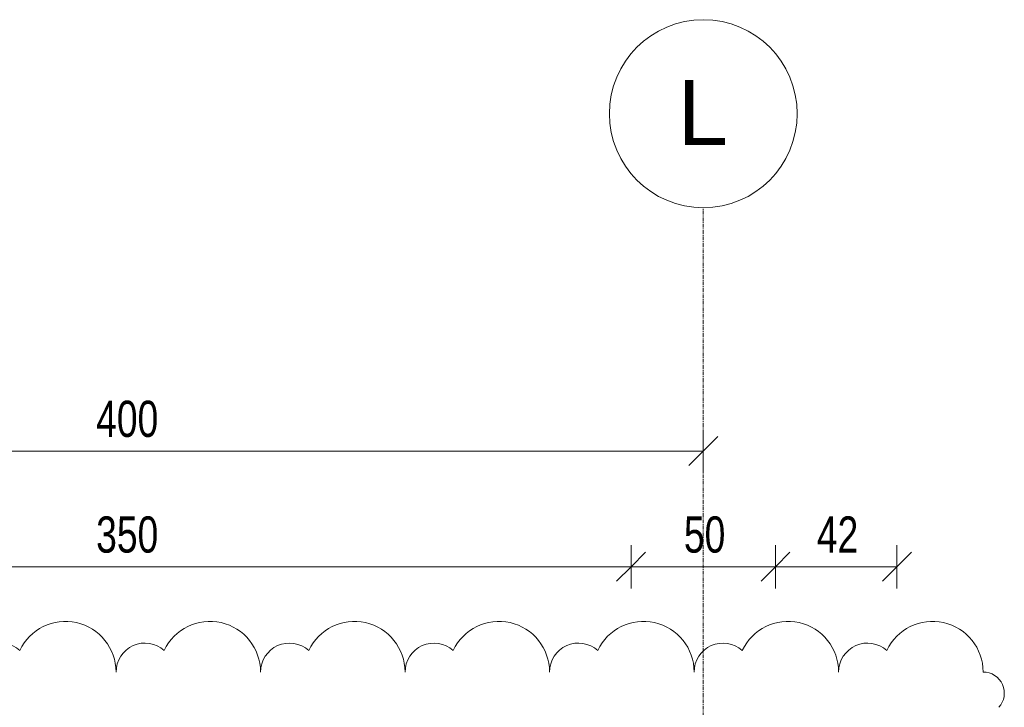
# Model space of a CAD drawing. Header units: millimetres. Extents: x 8507 to 110494, y 1100 to 66219.
# Tile 34 of 38: x 94681 to 98088, y 63841 to 66219. Entities that reach past the tile are written whole.
import ezdxf

# ---------------------------------------------------------------- set-up
doc = ezdxf.new("R2010")
doc.units = ezdxf.units.MM
doc.linetypes.add('Ligne de quadrillage', pattern=[22.225, 12.7, -3.175, 3.175, -3.175])
for name, color, linetype, lineweight in [('A-ANNO-DIMS', 211, 'Continuous', 9), ('A-ANNO-DIMS-50', 211, 'Continuous', 9), ('G-ANNO-REVC', 71, 'Continuous', 9), ('S-GRID', 1, 'Continuous', 9), ('S-GRID-IDEN', 1, 'Continuous', 9)]:
    doc.layers.add(name, color=color, linetype=linetype, lineweight=lineweight)
doc.styles.add('Arial', font='arial.ttf', dxfattribs={"height": 225})
doc.styles.add('Arial Narrow_3', font='ARIALN.TTF', dxfattribs={"width": 0.9, "height": 125})
doc.dimstyles.new('AB6_1_50_-_GB', dxfattribs={"dimscale": 304.8, "dimtxt": 127.928872, "dimasz": 0.328084, "dimexe": 0.246063, "dimexo": 0.0625, "dimgap": 0.04101, "dimtad": 1, "dimdec": 0, "dimlfac": 0.1, "dimdsep": 46, "dimtxsty": 'Arial Narrow_3', "dimblk1": 'OBLIQUE', "dimblk2": 'OBLIQUE', "dimsah": 1, "dimcen": 0.09, "dimazin": 0, "dimtfac": 1, "dimtdec": 4, "dimtix": 1, "dimtmove": 0, "dimatfit": 3, "dimfxl": 0.246063, "dimfxlon": 1, "dimtvp": 1, "dimtolj": 1, "dimtzin": 0, "dimarcsym": 2})
doc.dimstyles.new('AB6_1_50_-_GB_3', dxfattribs={"dimscale": 304.8, "dimtxt": 127.928872, "dimasz": 0.328084, "dimexe": 0.246063, "dimexo": 0.0625, "dimgap": 0.04101, "dimtad": 1, "dimdec": 0, "dimlfac": 0.1, "dimdsep": 46, "dimtxsty": 'Arial Narrow_3', "dimblk1": 'OBLIQUE', "dimblk2": 'OBLIQUE', "dimsah": 1, "dimcen": 0.09, "dimazin": 0, "dimtfac": 1, "dimtdec": 4, "dimtix": 1, "dimtmove": 0, "dimatfit": 3, "dimfxl": 0.246063, "dimfxlon": 1, "dimtvp": 1, "dimtolj": 1, "dimtzin": 0, "dimarcsym": 2})

# ---------------------------------------------------------------- blocks, each defined once
blk = doc.blocks.new('Quadrillage - M_Extrémité de la ligne de quadrillage - Cercle-11575-R-1_IMPLANTATION variante')
at = {"layer": 'S-GRID-IDEN'}
blk.add_circle((0, 0), 6.5, dxfattribs=at)
blk = doc.blocks.new('DIMBLOCK13-R-1_IMPLANTATION variante')
at = {"layer": 'A-ANNO-DIMS-50'}
for p, q in [((93046.5, 64727.3), (93046.5, 64802.3)), ((97046.5, 64727.3), (97046.5, 64802.3)), ((93046.5, 64727.3), (97046.5, 64727.3)), ((93046.5, 64727.3), (93046.5, 64652.3)), ((97046.5, 64727.3), (97046.5, 64652.3))]:
    blk.add_line(p, q, dxfattribs=at)
at = {"layer": 'A-ANNO-DIMS-50', "lineweight": 18}
for p, q in [((93046.5, 64727.3), (93096.5, 64777.3)), ((97046.5, 64727.3), (97096.5, 64777.3)), ((93046.5, 64727.3), (92996.5, 64677.3)), ((97046.5, 64727.3), (96996.5, 64677.3))]:
    blk.add_line(p, q, dxfattribs=at)
at = {"layer": 'A-ANNO-DIMS-50', "color": 0, "insert": (94946, 64901.3), "char_height": 125, "width": 241.237, "attachment_point": 1, "line_spacing_factor": 0.974696, "style": 'Arial Narrow_3'}
blk.add_mtext('400', dxfattribs=at)
blk = doc.blocks.new('_Oblique')
at = {"color": 0, "linetype": 'ByBlock', "lineweight": -2}
blk.add_line((-0.5, -0.5), (0.5, 0.5), dxfattribs=at)
blk = doc.blocks.new('Family - ___-3289296-R-1_IMPLANTATION variante')
at = {"layer": 'G-ANNO-REVC'}
for centre, radius, start, end in [((32194, 62818.7), 175, 357.8864, 152.6776), ((32693.6, 62800.3), 175, 357.8864, 152.6776), ((33193.3, 62781.8), 175, 357.8864, 152.6776), ((31969.1, 62827), 100, 46.0761, 177.8864), ((33692.9, 62763.4), 175, 357.8864, 152.6776), ((34192.6, 62745), 175, 357.8864, 152.6776), ((32468.8, 62808.6), 100, 46.0761, 177.8864), ((32968.4, 62790.1), 100, 46.0761, 177.8864), ((34692.3, 62726.5), 175, 357.8864, 152.6776), ((33468.1, 62771.7), 100, 46.0761, 177.8864), ((33967.7, 62753.3), 100, 46.0761, 177.8864), ((35191.9, 62708.1), 175, 357.8864, 152.6776), ((34467.4, 62734.8), 100, 46.0761, 177.8864), ((34967.1, 62716.4), 100, 46.0761, 177.8864), ((35364.1, 62628.5), 73.2, 316.0761, 87.8864)]:
    blk.add_arc(centre, radius, start, end, dxfattribs=at)
blk = doc.blocks.new('DIMBLOCK294-R-1_IMPLANTATION variante')
at = {"layer": 'A-ANNO-DIMS-50'}
for p, q in [((93296.5, 64327.3), (93296.5, 64402.3)), ((96796.5, 64327.3), (96796.5, 64402.3)), ((93296.5, 64327.3), (96796.5, 64327.3)), ((93296.5, 64327.3), (93296.5, 64252.3)), ((96796.5, 64327.3), (96796.5, 64252.3))]:
    blk.add_line(p, q, dxfattribs=at)
at = {"layer": 'A-ANNO-DIMS-50', "lineweight": 18}
for p, q in [((93296.5, 64327.3), (93346.5, 64377.3)), ((96796.5, 64327.3), (96846.5, 64377.3)), ((93296.5, 64327.3), (93246.5, 64277.3)), ((96796.5, 64327.3), (96746.5, 64277.3))]:
    blk.add_line(p, q, dxfattribs=at)
at = {"layer": 'A-ANNO-DIMS-50', "color": 0, "insert": (94946, 64501.3), "char_height": 125, "width": 241.237, "attachment_point": 1, "line_spacing_factor": 0.974696, "style": 'Arial Narrow_3'}
blk.add_mtext('350', dxfattribs=at)
blk = doc.blocks.new('DIMBLOCK295-R-1_IMPLANTATION variante')
at = {"layer": 'A-ANNO-DIMS-50'}
for p, q in [((96796.5, 64327.3), (96796.5, 64402.3)), ((97296.5, 64327.3), (97296.5, 64402.3)), ((96796.5, 64327.3), (97296.5, 64327.3)), ((96796.5, 64327.3), (96796.5, 64252.3)), ((97296.5, 64327.3), (97296.5, 64252.3))]:
    blk.add_line(p, q, dxfattribs=at)
at = {"layer": 'A-ANNO-DIMS-50', "lineweight": 18}
for p, q in [((96796.5, 64327.3), (96846.5, 64377.3)), ((97296.5, 64327.3), (97346.5, 64377.3)), ((96796.5, 64327.3), (96746.5, 64277.3)), ((97296.5, 64327.3), (97246.5, 64277.3))]:
    blk.add_line(p, q, dxfattribs=at)
at = {"layer": 'A-ANNO-DIMS-50', "color": 0, "insert": (96979.5, 64501.3), "char_height": 125, "width": 160.825, "attachment_point": 1, "line_spacing_factor": 0.974696, "style": 'Arial Narrow_3'}
blk.add_mtext('50', dxfattribs=at)
blk = doc.blocks.new('DIMBLOCK296-R-1_IMPLANTATION variante')
at = {"layer": 'A-ANNO-DIMS-50'}
for p, q in [((97296.5, 64327.3), (97296.5, 64402.3)), ((97716.5, 64327.3), (97716.5, 64402.3)), ((97296.5, 64327.3), (97716.5, 64327.3)), ((97296.5, 64327.3), (97296.5, 64252.3)), ((97716.5, 64327.3), (97716.5, 64252.3))]:
    blk.add_line(p, q, dxfattribs=at)
at = {"layer": 'A-ANNO-DIMS-50', "lineweight": 18}
for p, q in [((97296.5, 64327.3), (97346.5, 64377.3)), ((97716.5, 64327.3), (97766.5, 64377.3)), ((97296.5, 64327.3), (97246.5, 64277.3)), ((97716.5, 64327.3), (97666.5, 64277.3))]:
    blk.add_line(p, q, dxfattribs=at)
at = {"layer": 'A-ANNO-DIMS-50', "color": 0, "insert": (97439.5, 64501.3), "char_height": 125, "width": 160.825, "attachment_point": 1, "line_spacing_factor": 0.974696, "style": 'Arial Narrow_3'}
blk.add_mtext('42', dxfattribs=at)

msp = doc.modelspace()

# ---------------------------------------------------------------- linework, layer by layer
at = {"layer": 'S-GRID', "linetype": 'Ligne de quadrillage'}
msp.add_line((97046.5, 48387.1), (97046.5, 65568.7), dxfattribs=at)

# ---------------------------------------------------------------- block references
at = {"layer": 'S-GRID-IDEN', "xscale": 49.99999999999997, "yscale": 49.99999999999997, "zscale": 49.99999999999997}
msp.add_blockref('Quadrillage - M_Extrémité de la ligne de quadrillage - Cercle-11575-R-1_IMPLANTATION variante', (97046.5, 65893.7), dxfattribs=at)

# ---------------------------------------------------------------- dimensions: what is measured, and where the dimension line sits
at = {"layer": 'A-ANNO-DIMS'}
for base, p1, p2, dimstyle, override, picture, middle in [((97046.5, 64727.3), (93046.5, 64802.3), (97046.5, 64802.3), 'AB6_1_50_-_GB', {"dimpost": '<>', "dimfxl": 4000}, 'DIMBLOCK13-R-1_IMPLANTATION variante', (95046.5, 64803.6)), ((96796.5, 64327.3), (93296.5, 64252.3), (96796.5, 64252.3), 'AB6_1_50_-_GB_3', {"dimpost": '<>', "dimfxl": 3500}, 'DIMBLOCK294-R-1_IMPLANTATION variante', (95046.5, 64403.6)), ((97716.5, 64327.3), (97296.5, 64252.3), (97716.5, 64252.3), 'AB6_1_50_-_GB_3', {"dimpost": '<>', "dimfxl": 420}, 'DIMBLOCK296-R-1_IMPLANTATION variante', (97506.5, 64402.5))]:
    dim = msp.add_linear_dim(base=base, p1=p1, p2=p2, dimstyle=dimstyle, override=override, dxfattribs=at)
    dim.commit()
    dim.dimension.update_dxf_attribs({"geometry": picture, "text_midpoint": middle})
dim = msp.add_linear_dim(base=(97296.5, 64327.3), p1=(96796.5, 64252.3), p2=(97296.5, 64252.3), angle=0, dimstyle='AB6_1_50_-_GB_3', override={"dimpost": '<>', "dimfxl": 500}, dxfattribs=at)
dim.commit()
dim.dimension.update_dxf_attribs({"geometry": 'DIMBLOCK295-R-1_IMPLANTATION variante', "text_midpoint": (97046.5, 64403.6)})

# ---------------------------------------------------------------- next in the draw order: texts
at = {"layer": 'S-GRID-IDEN', "insert": (96957.2, 66010), "char_height": 225, "width": 212.447, "attachment_point": 1, "style": 'Arial', "bg_fill": 3, "box_fill_scale": 1.25, "bg_fill_color": 256, "bg_fill_true_color": 13158600, "bg_fill_transparency": 0}
msp.add_mtext('L', dxfattribs=at)

# ---------------------------------------------------------------- next in the draw order: block references
at = {"layer": 'G-ANNO-REVC', "rotation": 2.113623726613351}
msp.add_blockref('Family - ___-3289296-R-1_IMPLANTATION variante', (64984.6, 0), dxfattribs=at)

doc.saveas('drawing.dxf')
